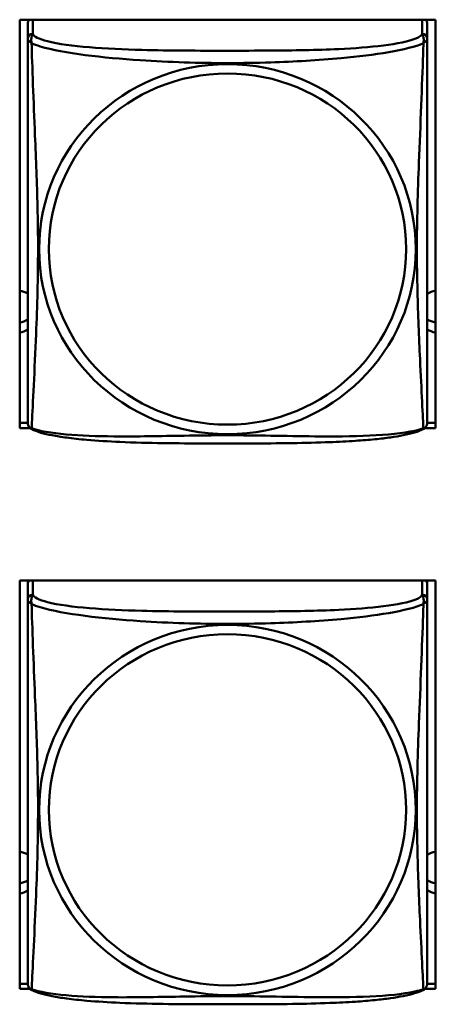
# Model space of a CAD drawing. Header units: inches. Extents: x 0.8 to 72.9, y -5.1 to 48.7.
# Tile 167 of 237: x 54.472 to 54.964, y 15.231 to 16.395. Entities that reach past the tile are written whole.
import ezdxf

# ---------------------------------------------------------------- set-up
doc = ezdxf.new("R2010")
doc.units = ezdxf.units.IN
doc.header["$MEASUREMENT"] = 0
doc.layers.add('Visible Edges(ROSSANSI)', color=7, linetype='Continuous', lineweight=50)
doc.layers.add('Visible Tangent Edges(ROSSANSI)', color=7, linetype='Continuous', lineweight=50)

msp = doc.modelspace()

# ---------------------------------------------------------------- linework, layer by layer
at = {"layer": 'Visible Edges(ROSSANSI)'}
for p, q in [((54.4721, 15.9123), (54.4721, 16.3949)), ((54.4721, 16.3949), (54.9636, 16.3949)), ((54.9636, 16.3949), (54.9636, 15.9123)), ((54.4816, 16.3901), (54.4816, 16.3724)), ((54.9541, 16.3724), (54.9541, 16.3901)), ((54.4721, 15.9184), (54.4817, 15.9184)), ((54.954, 15.9184), (54.9636, 15.9184)), ((54.4844, 15.9123), (54.4721, 15.9123)), ((54.9636, 15.9123), (54.9513, 15.9123)), ((54.4721, 15.2496), (54.4721, 15.7322)), ((54.4721, 15.7322), (54.9636, 15.7322)), ((54.4816, 15.7275), (54.4816, 15.7322)), ((54.9541, 15.7322), (54.9541, 15.7274)), ((54.9636, 15.7322), (54.9636, 15.2496)), ((54.4816, 15.7274), (54.4816, 15.7097)), ((54.9541, 15.7097), (54.9541, 15.7274)), ((54.4721, 15.2557), (54.4817, 15.2557)), ((54.954, 15.2557), (54.9636, 15.2557)), ((54.4844, 15.2496), (54.4721, 15.2496)), ((54.9636, 15.2496), (54.9513, 15.2496))]:
    msp.add_line(p, q, dxfattribs=at)
for centre, start, end in [((54.4954, 15.9194), 180, 189.1496), ((54.9403, 15.9194), 350.8504, 360), ((54.4954, 15.2567), 180, 189.1496), ((54.9403, 15.2567), 350.8504, 360)]:
    msp.add_arc(centre, 0.0138, start, end, dxfattribs=at)
for centre, major_axis, start_param, end_param in [((54.4875, 16.3901), (-0.00591, 0), 5.309116, 6.283185), ((54.9482, 16.3901), (0.00591, 0), 0, 0.974069), ((54.4681, 16.0499), (0.0255, 0), 1.012755, 1.414242), ((54.9681, 16.0499), (0.0255, 0), 1.749315, 2.154575), ((54.4681, 16.0618), (0.0255, 0), 4.868944, 5.27043), ((54.9681, 16.0618), (0.0255, 0), 4.12861, 4.533871), ((54.4681, 16.0499), (-0.0255, 0), 1.727351, 2.128837), ((54.9681, 16.0499), (-0.0255, 0), 0.987017, 1.392278), ((54.4875, 15.7274), (-0.00591, 0), 5.309116, 6.283185), ((54.9482, 15.7274), (0.00591, 0), 0, 0.974069), ((54.4681, 15.3871), (0.0255, 0), 1.012755, 1.414242), ((54.9681, 15.3871), (0.0255, 0), 1.749315, 2.154575), ((54.4681, 15.3991), (0.0255, 0), 4.868944, 5.27043), ((54.9681, 15.3991), (0.0255, 0), 4.12861, 4.533871), ((54.4681, 15.3871), (-0.0255, 0), 1.727351, 2.128837), ((54.9681, 15.3871), (-0.0255, 0), 0.987017, 1.392278)]:
    msp.add_ellipse(centre, major_axis=major_axis, ratio=0.981793, start_param=start_param, end_param=end_param, dxfattribs=at)
for points, knots in [([(54.4816, 16.3724), (54.4816, 16.3698), (54.4816, 16.3652), (54.4816, 16.3591), (54.4816, 16.3478), (54.4816, 16.3314), (54.4816, 16.3136), (54.4816, 16.2957), (54.4816, 16.2766), (54.4816, 16.2574), (54.4816, 16.2303), (54.4816, 16.2031), (54.4816, 16.1763), (54.4816, 16.1596), (54.4816, 16.1429), (54.4816, 16.1263), (54.4816, 16.0931), (54.4816, 16.0599), (54.4816, 16.0277), (54.4816, 15.9875), (54.4816, 15.9471), (54.4816, 15.9285), (54.4816, 15.9227), (54.4816, 15.9195), (54.4816, 15.9195)], [0.325731, 0.325731, 0.325731, 0.325731, 0.404774, 0.404774, 0.404774, 0.550532, 0.550532, 0.550532, 0.69629, 0.69629, 0.69629, 0.902598, 0.902598, 0.902598, 1.03154, 1.03154, 1.03154, 1.289425, 1.289425, 1.289425, 1.610774, 1.610774, 1.610774, 1.710218, 1.710218, 1.710218, 1.710218]), ([(54.9541, 15.9194), (54.9541, 15.9195), (54.9541, 15.9203), (54.9541, 15.922), (54.9541, 15.9267), (54.9541, 15.9376), (54.9541, 15.9514), (54.9541, 15.9653), (54.9541, 15.9818), (54.9541, 15.9992), (54.9541, 16.0239), (54.9541, 16.0503), (54.9541, 16.0766), (54.9541, 16.0931), (54.9541, 16.1097), (54.9541, 16.1263), (54.9541, 16.1595), (54.9541, 16.1928), (54.9541, 16.2268), (54.9541, 16.2691), (54.9541, 16.3149), (54.9541, 16.3465), (54.9541, 16.3589), (54.9541, 16.3683), (54.9541, 16.3724)], [0.352862, 0.352862, 0.352862, 0.352862, 0.404774, 0.404774, 0.404774, 0.550532, 0.550532, 0.550532, 0.69629, 0.69629, 0.69629, 0.902598, 0.902598, 0.902598, 1.03154, 1.03154, 1.03154, 1.289425, 1.289425, 1.289425, 1.610774, 1.610774, 1.610774, 1.73735, 1.73735, 1.73735, 1.73735]), ([(54.4858, 15.9113), (54.4853, 15.9116), (54.4847, 15.912), (54.4838, 15.9128), (54.4834, 15.9133), (54.4828, 15.9142), (54.4826, 15.9146), (54.4822, 15.9155), (54.4821, 15.9159), (54.4819, 15.9166), (54.4818, 15.9169), (54.4818, 15.9172)], [0.02273771, 0.02273771, 0.02273771, 0.02273771, 0.02954865, 0.02954865, 0.03635958, 0.03635958, 0.04317052, 0.04317052, 0.04998146, 0.04998146, 0.0567924, 0.0567924, 0.0567924, 0.0567924]), ([(54.9499, 15.9113), (54.9504, 15.9116), (54.9509, 15.912), (54.9518, 15.9128), (54.9522, 15.9133), (54.9528, 15.9142), (54.9531, 15.9146), (54.9534, 15.9155), (54.9536, 15.9159), (54.9538, 15.9166), (54.9538, 15.9169), (54.9539, 15.9172)], [0.02273771, 0.02273771, 0.02273771, 0.02273771, 0.02954865, 0.02954865, 0.03635958, 0.03635958, 0.04317052, 0.04317052, 0.04998146, 0.04998146, 0.0567924, 0.0567924, 0.0567924, 0.0567924]), ([(54.9499, 15.9113), (54.9465, 15.9096), (54.943, 15.9083), (54.935, 15.9059), (54.9305, 15.9048), (54.921, 15.9029), (54.916, 15.9021), (54.9049, 15.9005), (54.8987, 15.8998), (54.8848, 15.8984), (54.877, 15.8978), (54.8592, 15.8966), (54.849, 15.8961), (54.8241, 15.8951), (54.8094, 15.8948), (54.7777, 15.8943), (54.7607, 15.8942), (54.7267, 15.8941), (54.7097, 15.8941), (54.6757, 15.8942), (54.6586, 15.8943), (54.6246, 15.8948), (54.6075, 15.8952), (54.5772, 15.8965), (54.5641, 15.8973), (54.5431, 15.8991), (54.5351, 15.9), (54.5215, 15.9018), (54.5158, 15.9027), (54.5057, 15.9047), (54.5013, 15.9057), (54.493, 15.9081), (54.4893, 15.9095), (54.4858, 15.9113)], [-1.678204, -1.678204, -1.678204, -1.678204, -1.629815, -1.629815, -1.580861, -1.580861, -1.532583, -1.532583, -1.479316, -1.479316, -1.416961, -1.416961, -1.337799, -1.337799, -1.226353, -1.226353, -1.09702, -1.09702, -0.967687, -0.967687, -0.838354, -0.838354, -0.709022, -0.709022, -0.60577, -0.60577, -0.53827, -0.53827, -0.483941, -0.483941, -0.435529, -0.435529, -0.384876, -0.384876, -0.384876, -0.384876]), ([(54.4816, 15.7097), (54.4816, 15.7071), (54.4816, 15.7025), (54.4816, 15.6964), (54.4816, 15.6851), (54.4816, 15.6687), (54.4816, 15.6509), (54.4816, 15.633), (54.4816, 15.6138), (54.4816, 15.5947), (54.4816, 15.5676), (54.4816, 15.5404), (54.4816, 15.5136), (54.4816, 15.4969), (54.4816, 15.4802), (54.4816, 15.4636), (54.4816, 15.4304), (54.4816, 15.3972), (54.4816, 15.365), (54.4816, 15.3248), (54.4816, 15.2844), (54.4816, 15.2658), (54.4816, 15.26), (54.4816, 15.2568), (54.4816, 15.2567)], [0.325731, 0.325731, 0.325731, 0.325731, 0.404774, 0.404774, 0.404774, 0.550532, 0.550532, 0.550532, 0.69629, 0.69629, 0.69629, 0.902598, 0.902598, 0.902598, 1.03154, 1.03154, 1.03154, 1.289425, 1.289425, 1.289425, 1.610774, 1.610774, 1.610774, 1.710218, 1.710218, 1.710218, 1.710218]), ([(54.9541, 15.2567), (54.9541, 15.2567), (54.9541, 15.2576), (54.9541, 15.2593), (54.9541, 15.264), (54.9541, 15.2749), (54.9541, 15.2887), (54.9541, 15.3026), (54.9541, 15.3191), (54.9541, 15.3365), (54.9541, 15.3612), (54.9541, 15.3875), (54.9541, 15.4139), (54.9541, 15.4304), (54.9541, 15.447), (54.9541, 15.4636), (54.9541, 15.4968), (54.9541, 15.5301), (54.9541, 15.5641), (54.9541, 15.6064), (54.9541, 15.6522), (54.9541, 15.6838), (54.9541, 15.6962), (54.9541, 15.7056), (54.9541, 15.7097)], [0.352862, 0.352862, 0.352862, 0.352862, 0.404774, 0.404774, 0.404774, 0.550532, 0.550532, 0.550532, 0.69629, 0.69629, 0.69629, 0.902598, 0.902598, 0.902598, 1.03154, 1.03154, 1.03154, 1.289425, 1.289425, 1.289425, 1.610774, 1.610774, 1.610774, 1.73735, 1.73735, 1.73735, 1.73735]), ([(54.4858, 15.2486), (54.4853, 15.2489), (54.4847, 15.2493), (54.4838, 15.2501), (54.4834, 15.2506), (54.4828, 15.2515), (54.4826, 15.2519), (54.4822, 15.2527), (54.4821, 15.2531), (54.4819, 15.2539), (54.4818, 15.2542), (54.4818, 15.2545)], [0.02273771, 0.02273771, 0.02273771, 0.02273771, 0.02954865, 0.02954865, 0.03635958, 0.03635958, 0.04317052, 0.04317052, 0.04998146, 0.04998146, 0.0567924, 0.0567924, 0.0567924, 0.0567924]), ([(54.9499, 15.2486), (54.9504, 15.2489), (54.9509, 15.2493), (54.9518, 15.2501), (54.9522, 15.2506), (54.9528, 15.2515), (54.9531, 15.2519), (54.9534, 15.2527), (54.9536, 15.2531), (54.9538, 15.2539), (54.9538, 15.2542), (54.9539, 15.2545)], [0.02273771, 0.02273771, 0.02273771, 0.02273771, 0.02954865, 0.02954865, 0.03635958, 0.03635958, 0.04317052, 0.04317052, 0.04998146, 0.04998146, 0.0567924, 0.0567924, 0.0567924, 0.0567924]), ([(54.9499, 15.2486), (54.9465, 15.2469), (54.943, 15.2456), (54.935, 15.2432), (54.9305, 15.2421), (54.921, 15.2402), (54.916, 15.2394), (54.9049, 15.2378), (54.8987, 15.2371), (54.8848, 15.2357), (54.877, 15.235), (54.8592, 15.2339), (54.849, 15.2334), (54.8241, 15.2324), (54.8094, 15.2321), (54.7777, 15.2316), (54.7607, 15.2315), (54.7267, 15.2314), (54.7097, 15.2314), (54.6757, 15.2315), (54.6586, 15.2316), (54.6246, 15.2321), (54.6075, 15.2325), (54.5772, 15.2338), (54.5641, 15.2346), (54.5431, 15.2364), (54.5351, 15.2373), (54.5215, 15.2391), (54.5158, 15.24), (54.5057, 15.242), (54.5013, 15.243), (54.493, 15.2454), (54.4893, 15.2468), (54.4858, 15.2486)], [-1.678204, -1.678204, -1.678204, -1.678204, -1.629815, -1.629815, -1.580861, -1.580861, -1.532583, -1.532583, -1.479316, -1.479316, -1.416961, -1.416961, -1.337799, -1.337799, -1.226353, -1.226353, -1.09702, -1.09702, -0.967687, -0.967687, -0.838354, -0.838354, -0.709022, -0.709022, -0.60577, -0.60577, -0.53827, -0.53827, -0.483941, -0.483941, -0.435529, -0.435529, -0.384876, -0.384876, -0.384876, -0.384876])]:
    msp.add_open_spline(points, degree=3, knots=knots, dxfattribs=at)
at = {"layer": 'Visible Tangent Edges(ROSSANSI)'}
for p, q in [((54.4875, 16.3782), (54.4875, 16.3949)), ((54.9482, 16.3949), (54.9482, 16.3782)), ((54.4875, 15.7155), (54.4875, 15.7322)), ((54.9482, 15.7322), (54.9482, 15.7155))]:
    msp.add_line(p, q, dxfattribs=at)
for centre, major_axis, start_param, end_param in [((54.4875, 16.3724), (-0.00591, 0), 4.712389, 6.283185), ((54.9482, 16.3724), (0.00591, 0), 0, 1.570796), ((54.4875, 15.7097), (-0.00591, 0), 4.712389, 6.283185), ((54.9482, 15.7097), (0.00591, 0), 0, 1.570796)]:
    msp.add_ellipse(centre, major_axis=major_axis, ratio=0.981793, start_param=start_param, end_param=end_param, dxfattribs=at)
for centre, major_axis in [((54.7178, 16.1237), (-0.2227, 0)), ((54.7178, 16.1239), (-0.2113, 0)), ((54.7178, 15.461), (-0.2227, 0)), ((54.7178, 15.4612), (-0.2113, 0))]:
    msp.add_ellipse(centre, major_axis=major_axis, ratio=0.981793, dxfattribs=at)
for points, knots in [([(54.4816, 16.3724), (54.4816, 16.3721), (54.4816, 16.3719), (54.4817, 16.3714), (54.4817, 16.3713), (54.4819, 16.3709), (54.4819, 16.3708), (54.4821, 16.3706), (54.4821, 16.3705), (54.4824, 16.3703), (54.4825, 16.3701), (54.4831, 16.3695), (54.4836, 16.3691), (54.4848, 16.3682), (54.4854, 16.3677), (54.4862, 16.3671)], [-0.0844808, -0.0844808, -0.0844808, -0.0844808, -0.06943799, -0.06943799, -0.05587828, -0.05587828, -0.04740346, -0.04740346, -0.04210669, -0.04210669, -0.03151317, -0.03151317, -0.01456352, -0.01456352, 0.00026741, 0.00026741, 0.00026741, 0.00026741]), ([(54.4862, 16.3671), (54.4859, 16.3682), (54.4858, 16.3693), (54.4858, 16.3712), (54.4858, 16.3722), (54.486, 16.3735), (54.4861, 16.3739), (54.4862, 16.3746), (54.4863, 16.3748), (54.4865, 16.3753), (54.4866, 16.3756), (54.4868, 16.3763), (54.487, 16.3767), (54.4873, 16.3774), (54.4874, 16.3778), (54.4875, 16.3782)], [-0.00026741, -0.00026741, -0.00026741, -0.00026741, 0.01456352, 0.01456352, 0.03151317, 0.03151317, 0.04210669, 0.04210669, 0.04740346, 0.04740346, 0.05587828, 0.05587828, 0.06943799, 0.06943799, 0.0844808, 0.0844808, 0.0844808, 0.0844808]), ([(54.9482, 16.3782), (54.9476, 16.3762), (54.9448, 16.3743), (54.9404, 16.3725), (54.9323, 16.3692), (54.9184, 16.3664), (54.9023, 16.3644), (54.8861, 16.3624), (54.8679, 16.3611), (54.8493, 16.3602), (54.823, 16.359), (54.7957, 16.3586), (54.7686, 16.3584), (54.7517, 16.3583), (54.7348, 16.3582), (54.7178, 16.3582), (54.684, 16.3582), (54.6501, 16.3583), (54.6164, 16.3592), (54.5744, 16.3602), (54.5305, 16.3629), (54.5049, 16.3694), (54.4949, 16.372), (54.4885, 16.375), (54.4875, 16.3782)], [0.325731, 0.325731, 0.325731, 0.325731, 0.404774, 0.404774, 0.404774, 0.550532, 0.550532, 0.550532, 0.69629, 0.69629, 0.69629, 0.902598, 0.902598, 0.902598, 1.03154, 1.03154, 1.03154, 1.289425, 1.289425, 1.289425, 1.610774, 1.610774, 1.610774, 1.73735, 1.73735, 1.73735, 1.73735]), ([(54.9482, 16.3782), (54.9482, 16.3778), (54.9484, 16.3774), (54.9487, 16.3767), (54.9488, 16.3763), (54.9491, 16.3756), (54.9492, 16.3753), (54.9494, 16.3748), (54.9494, 16.3746), (54.9496, 16.3739), (54.9497, 16.3735), (54.9499, 16.3722), (54.9499, 16.3712), (54.9498, 16.3693), (54.9497, 16.3682), (54.9495, 16.3671)], [-0.0844808, -0.0844808, -0.0844808, -0.0844808, -0.06943799, -0.06943799, -0.05587828, -0.05587828, -0.04740346, -0.04740346, -0.04210669, -0.04210669, -0.03151317, -0.03151317, -0.01456352, -0.01456352, 0.00026741, 0.00026741, 0.00026741, 0.00026741]), ([(54.9495, 16.3671), (54.9503, 16.3677), (54.9509, 16.3682), (54.9521, 16.3691), (54.9525, 16.3695), (54.9531, 16.3701), (54.9533, 16.3703), (54.9535, 16.3705), (54.9536, 16.3706), (54.9537, 16.3708), (54.9538, 16.3709), (54.954, 16.3713), (54.954, 16.3714), (54.9541, 16.3719), (54.9541, 16.3721), (54.9541, 16.3724)], [-0.00026741, -0.00026741, -0.00026741, -0.00026741, 0.01456352, 0.01456352, 0.03151317, 0.03151317, 0.04210669, 0.04210669, 0.04740346, 0.04740346, 0.05587828, 0.05587828, 0.06943799, 0.06943799, 0.0844808, 0.0844808, 0.0844808, 0.0844808]), ([(54.4862, 15.9122), (54.4863, 15.9138), (54.4864, 15.9161), (54.4866, 15.919), (54.4876, 15.9388), (54.4898, 15.9819), (54.4915, 16.0234), (54.4928, 16.0567), (54.4938, 16.0903), (54.4938, 16.1237), (54.4938, 16.1404), (54.4936, 16.1572), (54.4932, 16.1742), (54.4925, 16.2014), (54.4914, 16.2295), (54.4902, 16.2581), (54.4894, 16.2782), (54.4885, 16.2987), (54.4878, 16.3179), (54.4871, 16.337), (54.4865, 16.3548), (54.4862, 16.3671)], [-1.657319, -1.657319, -1.657319, -1.657319, -1.610774, -1.610774, -1.610774, -1.289425, -1.289425, -1.289425, -1.03154, -1.03154, -1.03154, -0.902598, -0.902598, -0.902598, -0.69629, -0.69629, -0.69629, -0.550532, -0.550532, -0.550532, -0.405761, -0.405761, -0.405761, -0.405761]), ([(54.4862, 16.3671), (54.489, 16.3658), (54.4925, 16.3646), (54.4965, 16.3633), (54.5241, 16.355), (54.5711, 16.3499), (54.6146, 16.347), (54.6496, 16.3447), (54.6838, 16.3436), (54.7178, 16.3436), (54.7349, 16.3436), (54.7519, 16.3439), (54.7691, 16.3444), (54.7966, 16.3453), (54.8247, 16.3469), (54.8524, 16.3495), (54.8719, 16.3513), (54.8913, 16.3536), (54.9086, 16.3565), (54.9257, 16.3595), (54.9407, 16.3631), (54.9495, 16.3671)], [-1.657319, -1.657319, -1.657319, -1.657319, -1.610774, -1.610774, -1.610774, -1.289425, -1.289425, -1.289425, -1.03154, -1.03154, -1.03154, -0.902598, -0.902598, -0.902598, -0.69629, -0.69629, -0.69629, -0.550532, -0.550532, -0.550532, -0.405761, -0.405761, -0.405761, -0.405761]), ([(54.9495, 16.3671), (54.9494, 16.3631), (54.9493, 16.3586), (54.9491, 16.3536), (54.948, 16.3192), (54.9459, 16.27), (54.9442, 16.2261), (54.9428, 16.1908), (54.9418, 16.1572), (54.9418, 16.1237), (54.9418, 16.107), (54.9421, 16.0903), (54.9425, 16.0736), (54.9432, 16.0468), (54.9443, 16.0196), (54.9455, 15.9939), (54.9463, 15.9756), (54.9472, 15.9581), (54.9479, 15.9434), (54.9486, 15.9288), (54.9492, 15.9172), (54.9495, 15.9122)], [-1.657319, -1.657319, -1.657319, -1.657319, -1.610774, -1.610774, -1.610774, -1.289425, -1.289425, -1.289425, -1.03154, -1.03154, -1.03154, -0.902598, -0.902598, -0.902598, -0.69629, -0.69629, -0.69629, -0.550532, -0.550532, -0.550532, -0.405761, -0.405761, -0.405761, -0.405761]), ([(54.4862, 15.9122), (54.4854, 15.9124), (54.4848, 15.9127), (54.4836, 15.9134), (54.4831, 15.9139), (54.4825, 15.9148), (54.4824, 15.9152), (54.4821, 15.9158), (54.4821, 15.916), (54.4819, 15.9165), (54.4819, 15.9168), (54.4818, 15.9172), (54.4818, 15.9172), (54.4818, 15.9172)], [-0.00026741, -0.00026741, -0.00026741, -0.00026741, 0.01456352, 0.01456352, 0.03151317, 0.03151317, 0.04210669, 0.04210669, 0.04740346, 0.04740346, 0.05587828, 0.05587828, 0.0567924, 0.0567924, 0.0567924, 0.0567924]), ([(54.9539, 15.9172), (54.9539, 15.9172), (54.9539, 15.9172), (54.9538, 15.9168), (54.9537, 15.9165), (54.9536, 15.916), (54.9535, 15.9158), (54.9533, 15.9152), (54.9531, 15.9148), (54.9525, 15.9139), (54.9521, 15.9134), (54.9509, 15.9127), (54.9503, 15.9124), (54.9495, 15.9122)], [-0.0567924, -0.0567924, -0.0567924, -0.0567924, -0.05587828, -0.05587828, -0.04740346, -0.04740346, -0.04210669, -0.04210669, -0.03151317, -0.03151317, -0.01456352, -0.01456352, 0.00026741, 0.00026741, 0.00026741, 0.00026741]), ([(54.4858, 15.9113), (54.4858, 15.9114), (54.4858, 15.9114), (54.4858, 15.9116), (54.4859, 15.9118), (54.4862, 15.9122)], [-0.02273771, -0.02273771, -0.02273771, -0.02273771, -0.01456352, -0.01456352, 0.00026741, 0.00026741, 0.00026741, 0.00026741]), ([(54.9495, 15.9122), (54.9467, 15.9111), (54.9432, 15.9101), (54.9392, 15.9092), (54.9116, 15.903), (54.8645, 15.9021), (54.821, 15.9025), (54.7861, 15.9029), (54.7519, 15.9038), (54.7178, 15.9038), (54.7008, 15.9038), (54.6838, 15.9036), (54.6666, 15.9033), (54.6391, 15.9029), (54.611, 15.9022), (54.5833, 15.9025), (54.5637, 15.9026), (54.5444, 15.9033), (54.5271, 15.9048), (54.5099, 15.9064), (54.495, 15.9088), (54.4862, 15.9122)], [-1.657319, -1.657319, -1.657319, -1.657319, -1.610774, -1.610774, -1.610774, -1.289425, -1.289425, -1.289425, -1.03154, -1.03154, -1.03154, -0.902598, -0.902598, -0.902598, -0.69629, -0.69629, -0.69629, -0.550532, -0.550532, -0.550532, -0.405761, -0.405761, -0.405761, -0.405761]), ([(54.9495, 15.9122), (54.9497, 15.9118), (54.9498, 15.9116), (54.9499, 15.9114), (54.9499, 15.9114), (54.9499, 15.9113)], [-0.00026741, -0.00026741, -0.00026741, -0.00026741, 0.01456352, 0.01456352, 0.02273771, 0.02273771, 0.02273771, 0.02273771]), ([(54.4816, 15.7097), (54.4816, 15.7094), (54.4816, 15.7091), (54.4817, 15.7087), (54.4817, 15.7085), (54.4819, 15.7082), (54.4819, 15.7081), (54.4821, 15.7079), (54.4821, 15.7078), (54.4824, 15.7076), (54.4825, 15.7074), (54.4831, 15.7068), (54.4836, 15.7064), (54.4848, 15.7055), (54.4854, 15.705), (54.4862, 15.7044)], [-0.0844808, -0.0844808, -0.0844808, -0.0844808, -0.06943799, -0.06943799, -0.05587828, -0.05587828, -0.04740346, -0.04740346, -0.04210669, -0.04210669, -0.03151317, -0.03151317, -0.01456352, -0.01456352, 0.00026741, 0.00026741, 0.00026741, 0.00026741]), ([(54.4862, 15.7044), (54.4859, 15.7055), (54.4858, 15.7066), (54.4858, 15.7085), (54.4858, 15.7095), (54.486, 15.7108), (54.4861, 15.7112), (54.4862, 15.7119), (54.4863, 15.7121), (54.4865, 15.7126), (54.4866, 15.7128), (54.4868, 15.7136), (54.487, 15.7139), (54.4873, 15.7147), (54.4874, 15.7151), (54.4875, 15.7155)], [-0.00026741, -0.00026741, -0.00026741, -0.00026741, 0.01456352, 0.01456352, 0.03151317, 0.03151317, 0.04210669, 0.04210669, 0.04740346, 0.04740346, 0.05587828, 0.05587828, 0.06943799, 0.06943799, 0.0844808, 0.0844808, 0.0844808, 0.0844808]), ([(54.9482, 15.7155), (54.9476, 15.7135), (54.9448, 15.7115), (54.9404, 15.7098), (54.9323, 15.7065), (54.9184, 15.7037), (54.9023, 15.7017), (54.8861, 15.6997), (54.8679, 15.6984), (54.8493, 15.6975), (54.823, 15.6963), (54.7957, 15.6959), (54.7686, 15.6957), (54.7517, 15.6956), (54.7348, 15.6955), (54.7178, 15.6955), (54.684, 15.6955), (54.6501, 15.6956), (54.6164, 15.6964), (54.5744, 15.6975), (54.5305, 15.7002), (54.5049, 15.7067), (54.4949, 15.7092), (54.4885, 15.7123), (54.4875, 15.7155)], [0.325731, 0.325731, 0.325731, 0.325731, 0.404774, 0.404774, 0.404774, 0.550532, 0.550532, 0.550532, 0.69629, 0.69629, 0.69629, 0.902598, 0.902598, 0.902598, 1.03154, 1.03154, 1.03154, 1.289425, 1.289425, 1.289425, 1.610774, 1.610774, 1.610774, 1.73735, 1.73735, 1.73735, 1.73735]), ([(54.9482, 15.7155), (54.9482, 15.7151), (54.9484, 15.7147), (54.9487, 15.7139), (54.9488, 15.7136), (54.9491, 15.7128), (54.9492, 15.7126), (54.9494, 15.7121), (54.9494, 15.7119), (54.9496, 15.7112), (54.9497, 15.7108), (54.9499, 15.7095), (54.9499, 15.7085), (54.9498, 15.7066), (54.9497, 15.7055), (54.9495, 15.7044)], [-0.0844808, -0.0844808, -0.0844808, -0.0844808, -0.06943799, -0.06943799, -0.05587828, -0.05587828, -0.04740346, -0.04740346, -0.04210669, -0.04210669, -0.03151317, -0.03151317, -0.01456352, -0.01456352, 0.00026741, 0.00026741, 0.00026741, 0.00026741]), ([(54.9495, 15.7044), (54.9503, 15.705), (54.9509, 15.7055), (54.9521, 15.7064), (54.9525, 15.7068), (54.9531, 15.7074), (54.9533, 15.7076), (54.9535, 15.7078), (54.9536, 15.7079), (54.9537, 15.7081), (54.9538, 15.7082), (54.954, 15.7085), (54.954, 15.7087), (54.9541, 15.7091), (54.9541, 15.7094), (54.9541, 15.7097)], [-0.00026741, -0.00026741, -0.00026741, -0.00026741, 0.01456352, 0.01456352, 0.03151317, 0.03151317, 0.04210669, 0.04210669, 0.04740346, 0.04740346, 0.05587828, 0.05587828, 0.06943799, 0.06943799, 0.0844808, 0.0844808, 0.0844808, 0.0844808]), ([(54.4862, 15.2495), (54.4863, 15.2511), (54.4864, 15.2534), (54.4866, 15.2562), (54.4876, 15.2761), (54.4898, 15.3192), (54.4915, 15.3607), (54.4928, 15.394), (54.4938, 15.4276), (54.4938, 15.461), (54.4938, 15.4777), (54.4936, 15.4945), (54.4932, 15.5115), (54.4925, 15.5387), (54.4914, 15.5668), (54.4902, 15.5953), (54.4894, 15.6155), (54.4885, 15.636), (54.4878, 15.6552), (54.4871, 15.6743), (54.4865, 15.6921), (54.4862, 15.7044)], [-1.657319, -1.657319, -1.657319, -1.657319, -1.610774, -1.610774, -1.610774, -1.289425, -1.289425, -1.289425, -1.03154, -1.03154, -1.03154, -0.902598, -0.902598, -0.902598, -0.69629, -0.69629, -0.69629, -0.550532, -0.550532, -0.550532, -0.405761, -0.405761, -0.405761, -0.405761]), ([(54.4862, 15.7044), (54.489, 15.7031), (54.4925, 15.7018), (54.4965, 15.7006), (54.5241, 15.6923), (54.5711, 15.6872), (54.6146, 15.6843), (54.6496, 15.6819), (54.6838, 15.6809), (54.7178, 15.6809), (54.7349, 15.6809), (54.7519, 15.6812), (54.7691, 15.6817), (54.7966, 15.6826), (54.8247, 15.6842), (54.8524, 15.6867), (54.8719, 15.6885), (54.8913, 15.6909), (54.9086, 15.6938), (54.9257, 15.6968), (54.9407, 15.7004), (54.9495, 15.7044)], [-1.657319, -1.657319, -1.657319, -1.657319, -1.610774, -1.610774, -1.610774, -1.289425, -1.289425, -1.289425, -1.03154, -1.03154, -1.03154, -0.902598, -0.902598, -0.902598, -0.69629, -0.69629, -0.69629, -0.550532, -0.550532, -0.550532, -0.405761, -0.405761, -0.405761, -0.405761]), ([(54.9495, 15.7044), (54.9494, 15.7004), (54.9493, 15.6959), (54.9491, 15.6909), (54.948, 15.6565), (54.9459, 15.6073), (54.9442, 15.5634), (54.9428, 15.5281), (54.9418, 15.4945), (54.9418, 15.461), (54.9418, 15.4443), (54.9421, 15.4276), (54.9425, 15.4109), (54.9432, 15.3841), (54.9443, 15.3569), (54.9455, 15.3311), (54.9463, 15.3129), (54.9472, 15.2954), (54.9479, 15.2807), (54.9486, 15.2661), (54.9492, 15.2545), (54.9495, 15.2495)], [-1.657319, -1.657319, -1.657319, -1.657319, -1.610774, -1.610774, -1.610774, -1.289425, -1.289425, -1.289425, -1.03154, -1.03154, -1.03154, -0.902598, -0.902598, -0.902598, -0.69629, -0.69629, -0.69629, -0.550532, -0.550532, -0.550532, -0.405761, -0.405761, -0.405761, -0.405761]), ([(54.4862, 15.2495), (54.4854, 15.2497), (54.4848, 15.2499), (54.4836, 15.2507), (54.4831, 15.2512), (54.4825, 15.2521), (54.4824, 15.2525), (54.4821, 15.2531), (54.4821, 15.2533), (54.4819, 15.2538), (54.4819, 15.2541), (54.4818, 15.2545), (54.4818, 15.2545), (54.4818, 15.2545)], [-0.00026741, -0.00026741, -0.00026741, -0.00026741, 0.01456352, 0.01456352, 0.03151317, 0.03151317, 0.04210669, 0.04210669, 0.04740346, 0.04740346, 0.05587828, 0.05587828, 0.0567924, 0.0567924, 0.0567924, 0.0567924]), ([(54.9539, 15.2545), (54.9539, 15.2545), (54.9539, 15.2545), (54.9538, 15.2541), (54.9537, 15.2538), (54.9536, 15.2533), (54.9535, 15.2531), (54.9533, 15.2525), (54.9531, 15.2521), (54.9525, 15.2512), (54.9521, 15.2507), (54.9509, 15.2499), (54.9503, 15.2497), (54.9495, 15.2495)], [-0.0567924, -0.0567924, -0.0567924, -0.0567924, -0.05587828, -0.05587828, -0.04740346, -0.04740346, -0.04210669, -0.04210669, -0.03151317, -0.03151317, -0.01456352, -0.01456352, 0.00026741, 0.00026741, 0.00026741, 0.00026741]), ([(54.4858, 15.2486), (54.4858, 15.2486), (54.4858, 15.2487), (54.4858, 15.2489), (54.4859, 15.2491), (54.4862, 15.2495)], [-0.02273771, -0.02273771, -0.02273771, -0.02273771, -0.01456352, -0.01456352, 0.00026741, 0.00026741, 0.00026741, 0.00026741]), ([(54.9495, 15.2495), (54.9467, 15.2484), (54.9432, 15.2474), (54.9392, 15.2465), (54.9116, 15.2403), (54.8645, 15.2394), (54.821, 15.2398), (54.7861, 15.2402), (54.7519, 15.2411), (54.7178, 15.2411), (54.7008, 15.2411), (54.6838, 15.2409), (54.6666, 15.2406), (54.6391, 15.2402), (54.611, 15.2395), (54.5833, 15.2397), (54.5637, 15.2399), (54.5444, 15.2406), (54.5271, 15.2421), (54.5099, 15.2437), (54.495, 15.2461), (54.4862, 15.2495)], [-1.657319, -1.657319, -1.657319, -1.657319, -1.610774, -1.610774, -1.610774, -1.289425, -1.289425, -1.289425, -1.03154, -1.03154, -1.03154, -0.902598, -0.902598, -0.902598, -0.69629, -0.69629, -0.69629, -0.550532, -0.550532, -0.550532, -0.405761, -0.405761, -0.405761, -0.405761]), ([(54.9495, 15.2495), (54.9497, 15.2491), (54.9498, 15.2489), (54.9499, 15.2487), (54.9499, 15.2486), (54.9499, 15.2486)], [-0.00026741, -0.00026741, -0.00026741, -0.00026741, 0.01456352, 0.01456352, 0.02273771, 0.02273771, 0.02273771, 0.02273771])]:
    msp.add_open_spline(points, degree=3, knots=knots, dxfattribs=at)

doc.saveas('drawing.dxf')
